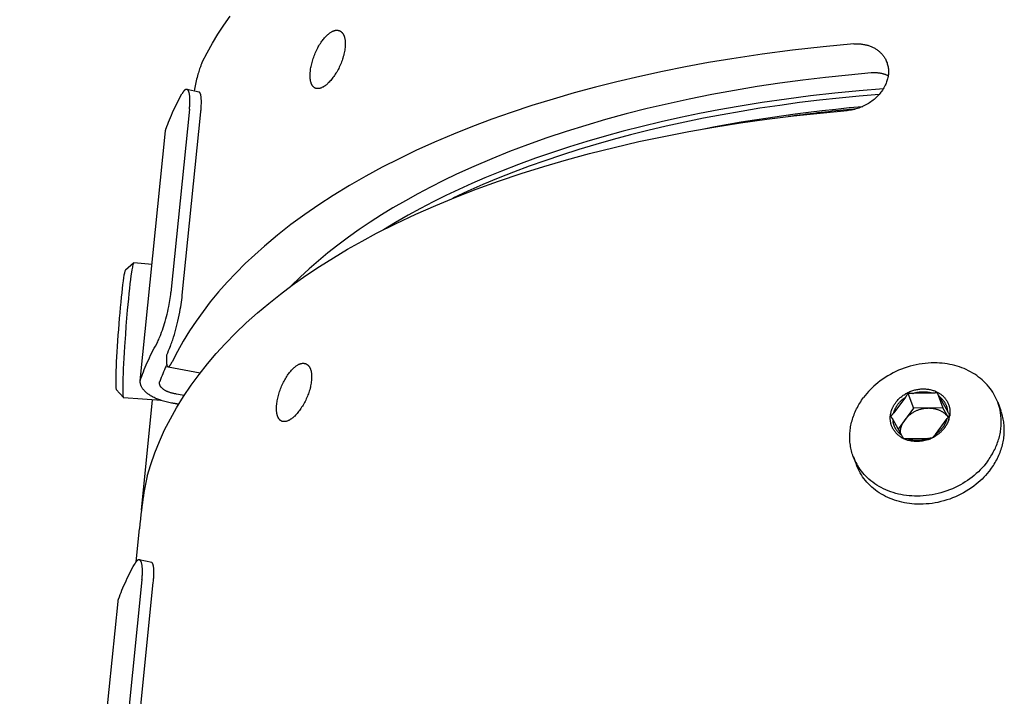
# Model space of a CAD drawing. Extents: x 0 to 1189, y 0 to 841.
# Tile 40 of 76: x 252 to 287, y 186 to 211. Entities that reach past the tile are written whole.
import ezdxf

# ---------------------------------------------------------------- set-up
doc = ezdxf.new("R2010")
doc.units = 0
doc.header["$LTSCALE"] = 65.395
doc.layers.add('mg_3_BL8', color=7, linetype='CONTINUOUS')

# ---------------------------------------------------------------- blocks, each defined once
blk = doc.blocks.new('MG_3_BL8', base_point=(356.453, 141.465))
at = {"layer": 'mg_3_BL8', "color": 2, "linetype": 'CONTINUOUS'}
for p, q in [((258.09, 208.269), (257.642, 208.369)), ((257.738, 207.649), (257.067, 201.006)), ((257.478, 200.909), (258.149, 207.552)), ((255.955, 197.802), (256.87, 206.861)), ((255.71, 202.072), (255.411, 201.814)), ((255.715, 202.074), (255.71, 202.072)), ((256.381, 202.023), (255.715, 202.074)), ((255.715, 202.074), (255.715, 202.074)), ((256.96, 198.306), (258.13, 198.091)), ((255.34, 197.19), (255.083, 197.49)), ((257.268, 197.32), (257.243, 197.324)), ((283.803, 197.35), (284.009, 196.803)), ((284.715, 197.353), (283.981, 197.337)), ((284.87, 197.373), (285.076, 196.826)), ((284.94, 197.244), (284.921, 197.277)), ((285.255, 196.682), (284.94, 197.244)), ((255.34, 197.19), (255.345, 197.188)), ((256.724, 197.083), (255.345, 197.188)), ((255.996, 193.107), (256.4, 197.108)), ((257.163, 196.982), (257.139, 196.986)), ((283.716, 197.208), (283.293, 196.639)), ((287.068, 197.02), (287.178, 196.727)), ((284.009, 196.803), (283.449, 196.051)), ((285.076, 196.826), (284.009, 196.803)), ((285.271, 196.48), (285.076, 196.826)), ((285.275, 196.648), (285.255, 196.682)), ((285.287, 196.625), (285.275, 196.648)), ((283.256, 196.395), (283.572, 195.832)), ((284.811, 195.859), (285.235, 196.429)), ((283.617, 195.754), (283.622, 195.745)), ((283.816, 195.706), (284.55, 195.722)), ((281.826, 195.048), (281.937, 194.755)), ((255.798, 191.234), (255.919, 192.436)), ((256.367, 191.209), (255.918, 191.309)), ((256.014, 190.588), (252.689, 157.675)), ((253.1, 157.578), (256.425, 190.491)), ((251.577, 154.472), (255.146, 189.801))]:
    blk.add_line(p, q, dxfattribs=at)
for points in [[(258.204, 209.353), (258.381, 209.701), (258.571, 210.042), (258.773, 210.376), (258.986, 210.704), (259.209, 211.025)], [(262.124, 209.017), (262.13, 209.065), (262.136, 209.112), (262.144, 209.159), (262.153, 209.205), (262.163, 209.252), (262.174, 209.298), (262.186, 209.348), (262.2, 209.397), (262.215, 209.446), (262.231, 209.494), (262.247, 209.543), (262.265, 209.59), (262.284, 209.638), (262.303, 209.685), (262.324, 209.732), (262.345, 209.779), (262.368, 209.825), (262.391, 209.871), (262.414, 209.913), (262.438, 209.955), (262.462, 209.997), (262.488, 210.038), (262.515, 210.078), (262.542, 210.118), (262.564, 210.148), (262.587, 210.177), (262.61, 210.206), (262.633, 210.235), (262.658, 210.262), (262.683, 210.289), (262.709, 210.316), (262.731, 210.337), (262.754, 210.358), (262.778, 210.378), (262.802, 210.397), (262.827, 210.416), (262.853, 210.433), (262.879, 210.45), (262.896, 210.459), (262.913, 210.469), (262.93, 210.477), (262.948, 210.485), (262.966, 210.492), (262.985, 210.498), (263.003, 210.504), (263.022, 210.508), (263.041, 210.512), (263.057, 210.513), (263.074, 210.515), (263.09, 210.515), (263.106, 210.514), (263.122, 210.513), (263.138, 210.51), (263.154, 210.506), (263.169, 210.502), (263.184, 210.496)], [(263.184, 210.496), (263.194, 210.492), (263.203, 210.487), (263.213, 210.482), (263.222, 210.476), (263.23, 210.47), (263.239, 210.464), (263.247, 210.457), (263.255, 210.45), (263.263, 210.443), (263.271, 210.435), (263.278, 210.427), (263.285, 210.419), (263.292, 210.41), (263.299, 210.401), (263.306, 210.391), (263.312, 210.381), (263.318, 210.371), (263.323, 210.361), (263.329, 210.351), (263.334, 210.341), (263.338, 210.33), (263.343, 210.319), (263.347, 210.308), (263.351, 210.297), (263.355, 210.286), (263.36, 210.27), (263.365, 210.254), (263.369, 210.238), (263.373, 210.221), (263.376, 210.205), (263.379, 210.188), (263.382, 210.172), (263.384, 210.155), (263.386, 210.138), (263.388, 210.121), (263.39, 210.105), (263.391, 210.083), (263.392, 210.061), (263.392, 210.039), (263.393, 210.017), (263.392, 209.995), (263.392, 209.973), (263.391, 209.951), (263.389, 209.929), (263.387, 209.907), (263.385, 209.885)], [(281.843, 210.016), (280.733, 209.912), (279.625, 209.789), (278.519, 209.645), (277.415, 209.481), (276.577, 209.341), (275.74, 209.188), (274.906, 209.022), (274.075, 208.843), (273.247, 208.649), (272.471, 208.453), (271.698, 208.244), (270.93, 208.021), (270.166, 207.784), (269.406, 207.532), (268.705, 207.285), (268.009, 207.023), (267.319, 206.748), (266.635, 206.457), (265.957, 206.151), (265.342, 205.855), (264.733, 205.546), (264.132, 205.222), (263.54, 204.882), (262.957, 204.526), (262.436, 204.188), (261.924, 203.835), (261.422, 203.468), (260.933, 203.085), (260.456, 202.686), (260.104, 202.373), (259.762, 202.051), (259.429, 201.718), (259.106, 201.376), (258.794, 201.024), (258.494, 200.66), (258.231, 200.318), (257.979, 199.968), (257.74, 199.609), (257.514, 199.241), (257.302, 198.866), (257.105, 198.483)], [(263.385, 209.885), (263.38, 209.838), (263.373, 209.791), (263.365, 209.744), (263.356, 209.698), (263.345, 209.652), (263.334, 209.606), (263.321, 209.557), (263.306, 209.508), (263.29, 209.46), (263.274, 209.412), (263.256, 209.365), (263.237, 209.318), (263.218, 209.27), (263.197, 209.224), (263.175, 209.177), (263.153, 209.132), (263.129, 209.086), (263.104, 209.041), (263.08, 208.999), (263.055, 208.958), (263.029, 208.917), (263.003, 208.876), (262.975, 208.837), (262.946, 208.797), (262.92, 208.763), (262.893, 208.729), (262.865, 208.696), (262.836, 208.664), (262.807, 208.632), (262.776, 208.602), (262.753, 208.58), (262.73, 208.559), (262.707, 208.539), (262.682, 208.52), (262.657, 208.501), (262.632, 208.484), (262.605, 208.467), (262.586, 208.455), (262.565, 208.445), (262.545, 208.435), (262.524, 208.425), (262.505, 208.418), (262.486, 208.412), (262.466, 208.406), (262.446, 208.402), (262.431, 208.4), (262.416, 208.398), (262.4, 208.397), (262.385, 208.397), (262.369, 208.398), (262.354, 208.4), (262.339, 208.403), (262.324, 208.407), (262.31, 208.412)], [(281.843, 210.016), (281.879, 210.018), (281.915, 210.02), (281.951, 210.021), (281.986, 210.021), (282.022, 210.02), (282.058, 210.018), (282.094, 210.016), (282.129, 210.012), (282.165, 210.008), (282.2, 210.002), (282.231, 209.997), (282.261, 209.99), (282.292, 209.984), (282.322, 209.976), (282.352, 209.968), (282.381, 209.959), (282.411, 209.949), (282.44, 209.938), (282.469, 209.927), (282.497, 209.915), (282.525, 209.902), (282.552, 209.889), (282.578, 209.875), (282.604, 209.861), (282.63, 209.846), (282.655, 209.83), (282.68, 209.814), (282.704, 209.796), (282.728, 209.779), (282.751, 209.76), (282.773, 209.741), (282.795, 209.721), (282.816, 209.701), (282.837, 209.681), (282.856, 209.659), (282.875, 209.638), (282.894, 209.615), (282.911, 209.593), (282.928, 209.569), (282.945, 209.546), (282.96, 209.521), (282.975, 209.497), (282.989, 209.472)], [(282.989, 209.472), (283.006, 209.438), (283.022, 209.404), (283.037, 209.369), (283.05, 209.333), (283.061, 209.297), (283.071, 209.261), (283.08, 209.224), (283.087, 209.187), (283.093, 209.149), (283.098, 209.11), (283.101, 209.071), (283.102, 209.032), (283.102, 208.993), (283.1, 208.954), (283.098, 208.915), (283.093, 208.877), (283.087, 208.836), (283.08, 208.796), (283.071, 208.756), (283.06, 208.717), (283.048, 208.678), (283.035, 208.639), (283.021, 208.601), (283.005, 208.563), (282.985, 208.518), (282.963, 208.474), (282.94, 208.431), (282.915, 208.389), (282.888, 208.347), (282.86, 208.307), (282.831, 208.267), (282.799, 208.227), (282.766, 208.188), (282.732, 208.149), (282.696, 208.112), (282.659, 208.076), (282.621, 208.042), (282.582, 208.008), (282.542, 207.975), (282.501, 207.944), (282.459, 207.914), (282.416, 207.885), (282.373, 207.857), (282.328, 207.831), (282.283, 207.806), (282.233, 207.78), (282.183, 207.756), (282.133, 207.734), (282.081, 207.713), (282.029, 207.693), (281.977, 207.676), (281.924, 207.66), (281.871, 207.645), (281.817, 207.633), (281.763, 207.622), (281.709, 207.613), (281.654, 207.605), (281.599, 207.6)], [(258.204, 209.353), (258.191, 209.327), (258.179, 209.3), (258.168, 209.274), (258.156, 209.246), (258.146, 209.219), (258.135, 209.192), (258.125, 209.164), (258.108, 209.116), (258.092, 209.067), (258.077, 209.018), (258.062, 208.968), (258.047, 208.919), (258.031, 208.859), (258.014, 208.798), (257.999, 208.738), (257.984, 208.677), (257.97, 208.616), (257.956, 208.555), (257.943, 208.494), (257.93, 208.433), (257.917, 208.372), (257.905, 208.311)], [(262.31, 208.412), (262.301, 208.416), (262.293, 208.42), (262.285, 208.424), (262.277, 208.429), (262.269, 208.434), (262.261, 208.439), (262.254, 208.445), (262.247, 208.451), (262.24, 208.457), (262.233, 208.464), (262.226, 208.471), (262.22, 208.478), (262.214, 208.485), (262.207, 208.494), (262.201, 208.503), (262.194, 208.512), (262.189, 208.522), (262.183, 208.532), (262.178, 208.542), (262.173, 208.552), (262.168, 208.562), (262.164, 208.573), (262.16, 208.583), (262.156, 208.594), (262.152, 208.604), (262.149, 208.615), (262.144, 208.631), (262.14, 208.647), (262.136, 208.664), (262.133, 208.68), (262.13, 208.696), (262.127, 208.713), (262.125, 208.729), (262.123, 208.746), (262.121, 208.763), (262.12, 208.779), (262.118, 208.796), (262.117, 208.818), (262.117, 208.84), (262.116, 208.862), (262.116, 208.885), (262.117, 208.907), (262.118, 208.929), (262.119, 208.951), (262.12, 208.973), (262.122, 208.995), (262.124, 209.017)], [(282.479, 208.967), (281.648, 208.891), (280.818, 208.804), (279.99, 208.704), (279.162, 208.593), (278.337, 208.469), (277.514, 208.332), (276.693, 208.181), (275.874, 208.018), (275.109, 207.851), (274.346, 207.672), (273.587, 207.48), (272.831, 207.274), (272.118, 207.066), (271.409, 206.845), (270.705, 206.61), (270.005, 206.362), (269.352, 206.114), (268.704, 205.854), (268.061, 205.579), (267.426, 205.29), (266.956, 205.064), (266.49, 204.829), (266.028, 204.586), (265.572, 204.333), (265.121, 204.07), (264.708, 203.818), (264.301, 203.556), (263.9, 203.286), (263.505, 203.006), (263.117, 202.716), (262.764, 202.439), (262.419, 202.153), (262.082, 201.858), (261.753, 201.554), (261.433, 201.241)], [(283.091, 208.865), (283.072, 208.874), (283.052, 208.883), (283.031, 208.891), (283.011, 208.899), (282.99, 208.906), (282.97, 208.913), (282.949, 208.92), (282.928, 208.926), (282.907, 208.932), (282.885, 208.937), (282.864, 208.942), (282.843, 208.947), (282.821, 208.951), (282.799, 208.955), (282.777, 208.958), (282.754, 208.961), (282.731, 208.964), (282.708, 208.966), (282.685, 208.968), (282.662, 208.97), (282.64, 208.971), (282.617, 208.972), (282.594, 208.972), (282.571, 208.972), (282.548, 208.971), (282.525, 208.97), (282.502, 208.969), (282.479, 208.967)], [(257.642, 208.369), (257.639, 208.37), (257.636, 208.37), (257.633, 208.37), (257.63, 208.371), (257.627, 208.37), (257.623, 208.37), (257.62, 208.37), (257.617, 208.369), (257.614, 208.369), (257.611, 208.368), (257.608, 208.367), (257.605, 208.366), (257.602, 208.365), (257.599, 208.363), (257.596, 208.362), (257.593, 208.361), (257.59, 208.359), (257.588, 208.357), (257.585, 208.356), (257.582, 208.354), (257.579, 208.352), (257.576, 208.35), (257.574, 208.348), (257.571, 208.346), (257.568, 208.344), (257.566, 208.342), (257.563, 208.34), (257.561, 208.338), (257.558, 208.335), (257.554, 208.331), (257.549, 208.327), (257.545, 208.323), (257.541, 208.318), (257.537, 208.314), (257.533, 208.309), (257.529, 208.305), (257.525, 208.3), (257.522, 208.296), (257.518, 208.291), (257.515, 208.286), (257.511, 208.281), (257.505, 208.272), (257.499, 208.263), (257.492, 208.253), (257.486, 208.244), (257.48, 208.234), (257.474, 208.224), (257.469, 208.214), (257.463, 208.204)], [(257.738, 207.649), (257.741, 207.684), (257.744, 207.72), (257.747, 207.756), (257.75, 207.792), (257.752, 207.828), (257.753, 207.864), (257.754, 207.9), (257.755, 207.936), (257.755, 207.959), (257.755, 207.981), (257.755, 208.004), (257.754, 208.026), (257.753, 208.049), (257.752, 208.071), (257.75, 208.094), (257.748, 208.116), (257.746, 208.139), (257.743, 208.161), (257.74, 208.178), (257.737, 208.195), (257.734, 208.212), (257.73, 208.229), (257.726, 208.245), (257.724, 208.254), (257.721, 208.263), (257.718, 208.273), (257.715, 208.282), (257.712, 208.291), (257.708, 208.3), (257.704, 208.309), (257.701, 208.314), (257.698, 208.319), (257.695, 208.324), (257.692, 208.329), (257.689, 208.333), (257.685, 208.338), (257.682, 208.342), (257.678, 208.347), (257.674, 208.351), (257.67, 208.354), (257.666, 208.358), (257.661, 208.361), (257.657, 208.364), (257.652, 208.366), (257.647, 208.368), (257.642, 208.369)], [(282.918, 208.394), (282.036, 208.32), (281.156, 208.234), (280.276, 208.134), (279.399, 208.021), (278.523, 207.893), (277.65, 207.752), (276.948, 207.627), (276.249, 207.493), (275.551, 207.348), (274.856, 207.193), (274.164, 207.028), (273.474, 206.852), (272.787, 206.664), (272.158, 206.482), (271.532, 206.289), (270.909, 206.086), (270.29, 205.872), (269.675, 205.646), (269.064, 205.409), (268.458, 205.16), (267.983, 204.955), (267.512, 204.742), (267.044, 204.52), (266.581, 204.29), (266.122, 204.051), (265.668, 203.803), (265.22, 203.546), (264.777, 203.279)], [(256.889, 206.946), (256.919, 207.026), (256.949, 207.106), (256.98, 207.185), (257.012, 207.264), (257.048, 207.352), (257.085, 207.439), (257.124, 207.526), (257.163, 207.612), (257.203, 207.698), (257.244, 207.784), (257.286, 207.869), (257.329, 207.953), (257.373, 208.037), (257.417, 208.121), (257.463, 208.204)], [(258.149, 207.552), (258.153, 207.593), (258.157, 207.634), (258.16, 207.675), (258.163, 207.716), (258.165, 207.758), (258.167, 207.799), (258.169, 207.84), (258.169, 207.87), (258.17, 207.901), (258.17, 207.931), (258.169, 207.961), (258.169, 207.982), (258.168, 208.003), (258.167, 208.023), (258.166, 208.044), (258.164, 208.065), (258.163, 208.082), (258.161, 208.099), (258.159, 208.116), (258.156, 208.132), (258.153, 208.149), (258.152, 208.157), (258.15, 208.166), (258.148, 208.175), (258.146, 208.184), (258.143, 208.193), (258.14, 208.202), (258.137, 208.211), (258.135, 208.216), (258.133, 208.221), (258.131, 208.226), (258.129, 208.23), (258.127, 208.235), (258.125, 208.239), (258.122, 208.244), (258.119, 208.248), (258.116, 208.252), (258.113, 208.255), (258.11, 208.259), (258.106, 208.262), (258.103, 208.264), (258.099, 208.266), (258.094, 208.268), (258.09, 208.269)], [(282.766, 208.189), (282.042, 208.128), (281.318, 208.057), (280.596, 207.978), (279.875, 207.889), (279.155, 207.791), (278.436, 207.684), (277.753, 207.573), (277.072, 207.452), (276.393, 207.323), (275.715, 207.184), (275.039, 207.035), (274.366, 206.877), (273.737, 206.719), (273.109, 206.551), (272.485, 206.374), (271.863, 206.187), (271.244, 205.99), (270.629, 205.782), (270.063, 205.58), (269.5, 205.369), (268.941, 205.147), (268.386, 204.915), (267.836, 204.673), (267.291, 204.419)], [(256.207, 194.347), (256.335, 194.771), (256.482, 195.19), (256.648, 195.601), (256.837, 196.017), (257.044, 196.425), (257.268, 196.823), (257.524, 197.237), (257.797, 197.64), (258.085, 198.033), (258.388, 198.415), (258.705, 198.786), (259.034, 199.145), (259.411, 199.531), (259.801, 199.903), (260.203, 200.263), (260.616, 200.61), (261.038, 200.945), (261.47, 201.268), (261.958, 201.614), (262.456, 201.947), (262.963, 202.266), (263.477, 202.572), (263.999, 202.867), (264.527, 203.15), (265.234, 203.506), (265.95, 203.844), (266.674, 204.164), (267.406, 204.466), (268.144, 204.752), (268.955, 205.045), (269.771, 205.32), (270.593, 205.578), (271.42, 205.819), (272.251, 206.044), (273.147, 206.268), (274.047, 206.475), (274.95, 206.666), (275.857, 206.84), (276.766, 206.999), (277.729, 207.151), (278.694, 207.287), (279.661, 207.406), (280.629, 207.511), (281.599, 207.6)], [(276.344, 206.928), (276.814, 207.019), (277.284, 207.106), (277.756, 207.188), (278.244, 207.268), (278.733, 207.344), (279.223, 207.415), (279.713, 207.482), (280.204, 207.545), (280.696, 207.603), (281.188, 207.657), (281.68, 207.707), (282.172, 207.753)], [(256.87, 206.861), (256.871, 206.866), (256.871, 206.871), (256.872, 206.876), (256.872, 206.88), (256.873, 206.885), (256.874, 206.89), (256.875, 206.895), (256.876, 206.899), (256.877, 206.904), (256.878, 206.909), (256.879, 206.914), (256.881, 206.918), (256.882, 206.923), (256.883, 206.928), (256.885, 206.932), (256.886, 206.937), (256.888, 206.941), (256.889, 206.946)], [(255.694, 202.04), (255.683, 202.002), (255.674, 201.964), (255.667, 201.926), (255.65, 201.831), (255.635, 201.735), (255.616, 201.605), (255.599, 201.474), (255.579, 201.313), (255.561, 201.152), (255.541, 200.965), (255.522, 200.778), (255.502, 200.573), (255.483, 200.367), (255.458, 200.073), (255.434, 199.779), (255.412, 199.484), (255.381, 199.043), (255.368, 198.832), (255.356, 198.621), (255.346, 198.427), (255.336, 198.233), (255.329, 198.063), (255.323, 197.892), (255.319, 197.75), (255.317, 197.609), (255.316, 197.492), (255.318, 197.393), (255.321, 197.313), (255.323, 197.282), (255.325, 197.252), (255.328, 197.231), (255.332, 197.211), (255.334, 197.203), (255.336, 197.196), (255.34, 197.19)], [(255.71, 202.072), (255.71, 202.071), (255.709, 202.071), (255.709, 202.07), (255.708, 202.07), (255.708, 202.069), (255.707, 202.068), (255.707, 202.068), (255.706, 202.067), (255.706, 202.067), (255.706, 202.066), (255.705, 202.066), (255.705, 202.065), (255.704, 202.064), (255.704, 202.064), (255.704, 202.063), (255.703, 202.062), (255.703, 202.062), (255.703, 202.061), (255.702, 202.06), (255.702, 202.059), (255.701, 202.057), (255.7, 202.055), (255.699, 202.054), (255.699, 202.052), (255.698, 202.05), (255.697, 202.048), (255.697, 202.047), (255.696, 202.045), (255.695, 202.043), (255.695, 202.041), (255.694, 202.04)], [(255.411, 201.814), (255.406, 201.808), (255.403, 201.802), (255.4, 201.796), (255.394, 201.777), (255.388, 201.758), (255.381, 201.73), (255.375, 201.701), (255.361, 201.626), (255.346, 201.532), (255.33, 201.421), (255.312, 201.287), (255.296, 201.153), (255.278, 200.992), (255.26, 200.83), (255.242, 200.647), (255.224, 200.464), (255.206, 200.267), (255.189, 200.069), (255.173, 199.864), (255.157, 199.659), (255.141, 199.454), (255.127, 199.248), (255.114, 199.05), (255.102, 198.852), (255.092, 198.669), (255.083, 198.485), (255.076, 198.323), (255.069, 198.161), (255.065, 198.025), (255.063, 197.89), (255.062, 197.778), (255.063, 197.684), (255.065, 197.607), (255.067, 197.578), (255.069, 197.549), (255.072, 197.529), (255.075, 197.51), (255.077, 197.503), (255.079, 197.496), (255.083, 197.49)], [(256.548, 199.145), (256.568, 199.182), (256.586, 199.22), (256.605, 199.258), (256.622, 199.296), (256.643, 199.343), (256.663, 199.39), (256.682, 199.438), (256.7, 199.486), (256.729, 199.563), (256.757, 199.641), (256.783, 199.719), (256.809, 199.798), (256.833, 199.877), (256.856, 199.957), (256.881, 200.045), (256.904, 200.133), (256.927, 200.222), (256.948, 200.311), (256.968, 200.401), (256.987, 200.49), (257.001, 200.563), (257.015, 200.637), (257.027, 200.71), (257.039, 200.784), (257.049, 200.858), (257.059, 200.931), (257.067, 201.006)], [(257.036, 199.043), (257.056, 199.091), (257.076, 199.14), (257.095, 199.189), (257.112, 199.238), (257.129, 199.288), (257.145, 199.338), (257.161, 199.388), (257.19, 199.482), (257.217, 199.577), (257.243, 199.672), (257.268, 199.767), (257.292, 199.863), (257.317, 199.969), (257.341, 200.075), (257.364, 200.182), (257.385, 200.289), (257.405, 200.397), (257.42, 200.482), (257.433, 200.567), (257.446, 200.652), (257.458, 200.738), (257.468, 200.823), (257.478, 200.909)], [(255.974, 197.887), (256.004, 197.967), (256.034, 198.047), (256.065, 198.127), (256.097, 198.206), (256.133, 198.293), (256.17, 198.38), (256.208, 198.467), (256.248, 198.554), (256.288, 198.639), (256.329, 198.725), (256.371, 198.81), (256.414, 198.894), (256.458, 198.979), (256.502, 199.062), (256.548, 199.145)], [(256.903, 198.73), (256.902, 198.704), (256.901, 198.679), (256.9, 198.654), (256.899, 198.629), (256.899, 198.604), (256.899, 198.579), (256.899, 198.554), (256.899, 198.539), (256.9, 198.524), (256.9, 198.51), (256.901, 198.495), (256.902, 198.48), (256.903, 198.466), (256.904, 198.451), (256.906, 198.436), (256.908, 198.422), (256.909, 198.412), (256.911, 198.402), (256.912, 198.393), (256.914, 198.383), (256.916, 198.374), (256.918, 198.369), (256.919, 198.364), (256.92, 198.359), (256.922, 198.354), (256.924, 198.349), (256.926, 198.344), (256.928, 198.338), (256.929, 198.336), (256.931, 198.333), (256.932, 198.33), (256.934, 198.328), (256.936, 198.325), (256.937, 198.323), (256.939, 198.32), (256.941, 198.318), (256.943, 198.316), (256.945, 198.314), (256.948, 198.312), (256.95, 198.31), (256.952, 198.309), (256.955, 198.308), (256.958, 198.307), (256.96, 198.306)], [(256.96, 198.306), (256.963, 198.306), (256.965, 198.306), (256.967, 198.306), (256.969, 198.306), (256.971, 198.306), (256.973, 198.307), (256.975, 198.307), (256.978, 198.308), (256.98, 198.309), (256.982, 198.31), (256.984, 198.31), (256.986, 198.311), (256.988, 198.313), (256.99, 198.314), (256.993, 198.316), (256.996, 198.318), (256.999, 198.32), (257.002, 198.322), (257.004, 198.325), (257.007, 198.327), (257.01, 198.33), (257.012, 198.333), (257.015, 198.335), (257.017, 198.338), (257.019, 198.341), (257.022, 198.344), (257.024, 198.346), (257.029, 198.353), (257.034, 198.36), (257.039, 198.367), (257.044, 198.374), (257.049, 198.381), (257.054, 198.389), (257.058, 198.396), (257.063, 198.403), (257.069, 198.413), (257.074, 198.423), (257.08, 198.433), (257.085, 198.443), (257.09, 198.453), (257.095, 198.463), (257.1, 198.473), (257.105, 198.483)], [(260.904, 196.939), (260.909, 196.986), (260.916, 197.033), (260.924, 197.08), (260.933, 197.127), (260.943, 197.174), (260.953, 197.22), (260.966, 197.269), (260.98, 197.319), (260.995, 197.368), (261.01, 197.416), (261.027, 197.464), (261.045, 197.512), (261.063, 197.56), (261.083, 197.607), (261.104, 197.654), (261.125, 197.701), (261.147, 197.747), (261.171, 197.792), (261.194, 197.835), (261.218, 197.877), (261.242, 197.919), (261.268, 197.96), (261.295, 198), (261.322, 198.04), (261.344, 198.07), (261.366, 198.099), (261.389, 198.128), (261.413, 198.156), (261.438, 198.184), (261.463, 198.211), (261.489, 198.237), (261.511, 198.259), (261.534, 198.28), (261.558, 198.3), (261.582, 198.319), (261.607, 198.338), (261.632, 198.355), (261.659, 198.372), (261.676, 198.381), (261.693, 198.39), (261.71, 198.399), (261.728, 198.407), (261.746, 198.414), (261.764, 198.42), (261.783, 198.426), (261.802, 198.43), (261.821, 198.433), (261.837, 198.435), (261.853, 198.436), (261.87, 198.437), (261.886, 198.436), (261.902, 198.434), (261.918, 198.432), (261.934, 198.428), (261.949, 198.424), (261.964, 198.418)], [(261.964, 198.418), (261.974, 198.414), (261.983, 198.409), (261.992, 198.404), (262.001, 198.398), (262.01, 198.392), (262.019, 198.386), (262.027, 198.379), (262.035, 198.372), (262.043, 198.365), (262.05, 198.357), (262.058, 198.349), (262.065, 198.341), (262.072, 198.332), (262.079, 198.323), (262.085, 198.313), (262.092, 198.303), (262.098, 198.293), (262.103, 198.283), (262.108, 198.273), (262.114, 198.262), (262.118, 198.252), (262.123, 198.241), (262.127, 198.23), (262.131, 198.219), (262.135, 198.208), (262.14, 198.192), (262.145, 198.176), (262.149, 198.16), (262.153, 198.143), (262.156, 198.127), (262.159, 198.11), (262.162, 198.093), (262.164, 198.077), (262.166, 198.06), (262.168, 198.043), (262.169, 198.026), (262.171, 198.004), (262.172, 197.982), (262.172, 197.96), (262.172, 197.938), (262.172, 197.916), (262.171, 197.894), (262.17, 197.872), (262.169, 197.85), (262.167, 197.828), (262.165, 197.806)], [(287.068, 197.02), (287.037, 197.097), (287.003, 197.171), (286.967, 197.245), (286.927, 197.317), (286.884, 197.387), (286.839, 197.456), (286.79, 197.523), (286.74, 197.588), (286.685, 197.652), (286.627, 197.714), (286.567, 197.774), (286.505, 197.831), (286.441, 197.886), (286.374, 197.938), (286.306, 197.988), (286.236, 198.036), (286.161, 198.082), (286.084, 198.126), (286.005, 198.167), (285.926, 198.206), (285.845, 198.241), (285.762, 198.274), (285.679, 198.303), (285.595, 198.33), (285.506, 198.356), (285.416, 198.378), (285.325, 198.397), (285.234, 198.413), (285.142, 198.426), (285.05, 198.437), (284.958, 198.444), (284.866, 198.449), (284.756, 198.451), (284.647, 198.449), (284.538, 198.443), (284.429, 198.433), (284.32, 198.42), (284.212, 198.403), (284.105, 198.382), (283.996, 198.358), (283.889, 198.33), (283.783, 198.298), (283.677, 198.263), (283.573, 198.224), (283.471, 198.181), (283.37, 198.136), (283.271, 198.087), (283.174, 198.035), (283.078, 197.98), (282.985, 197.922), (282.894, 197.86), (282.804, 197.796), (282.717, 197.728), (282.645, 197.668), (282.575, 197.606), (282.507, 197.542), (282.44, 197.475), (282.376, 197.407), (282.314, 197.337), (282.255, 197.265), (282.198, 197.191)], [(257.139, 196.986), (257.09, 196.993), (257.041, 197.002), (256.992, 197.012), (256.943, 197.022), (256.895, 197.034), (256.847, 197.046), (256.799, 197.06), (256.751, 197.074), (256.704, 197.09), (256.657, 197.106), (256.623, 197.119), (256.589, 197.132), (256.555, 197.146), (256.522, 197.16), (256.489, 197.175), (256.456, 197.191), (256.423, 197.207), (256.391, 197.225), (256.36, 197.242), (256.328, 197.261), (256.298, 197.281), (256.268, 197.301), (256.242, 197.319), (256.218, 197.337), (256.194, 197.356), (256.17, 197.376), (256.147, 197.397), (256.125, 197.418), (256.108, 197.435), (256.093, 197.452), (256.077, 197.469), (256.063, 197.487), (256.049, 197.505), (256.035, 197.524), (256.023, 197.544), (256.012, 197.561), (256.003, 197.579), (255.993, 197.597), (255.985, 197.616), (255.978, 197.635), (255.971, 197.654), (255.966, 197.673), (255.961, 197.691), (255.958, 197.71), (255.955, 197.728), (255.954, 197.747), (255.953, 197.765), (255.954, 197.784), (255.955, 197.802)], [(255.955, 197.802), (255.955, 197.807), (255.956, 197.812), (255.957, 197.817), (255.957, 197.822), (255.958, 197.826), (255.959, 197.831), (255.96, 197.836), (255.961, 197.841), (255.962, 197.845), (255.963, 197.85), (255.964, 197.855), (255.965, 197.86), (255.967, 197.864), (255.968, 197.869), (255.97, 197.874), (255.971, 197.878), (255.973, 197.883), (255.974, 197.887)], [(257.243, 197.324), (257.219, 197.328), (257.194, 197.332), (257.17, 197.337), (257.146, 197.342), (257.121, 197.348), (257.097, 197.354), (257.073, 197.361), (257.05, 197.368), (257.026, 197.376), (257.002, 197.384), (256.985, 197.39), (256.968, 197.397), (256.951, 197.404), (256.935, 197.411), (256.918, 197.418), (256.902, 197.426), (256.886, 197.435), (256.87, 197.443), (256.854, 197.452), (256.838, 197.461), (256.823, 197.471), (256.808, 197.481), (256.795, 197.49), (256.783, 197.499), (256.771, 197.509), (256.759, 197.519), (256.747, 197.529), (256.736, 197.54), (256.728, 197.548), (256.72, 197.557), (256.713, 197.565), (256.705, 197.574), (256.698, 197.584), (256.692, 197.593), (256.685, 197.603), (256.68, 197.611), (256.675, 197.62), (256.671, 197.629), (256.666, 197.639), (256.663, 197.648), (256.659, 197.658), (256.657, 197.668), (256.655, 197.677), (256.653, 197.686), (256.652, 197.695), (256.651, 197.704), (256.65, 197.714), (256.651, 197.723), (256.651, 197.732)], [(256.651, 197.732), (256.652, 197.735), (256.652, 197.737), (256.652, 197.739), (256.653, 197.742), (256.653, 197.744), (256.653, 197.747), (256.654, 197.749), (256.654, 197.751), (256.655, 197.754), (256.655, 197.756), (256.656, 197.758), (256.657, 197.761), (256.657, 197.763), (256.658, 197.765), (256.659, 197.768), (256.659, 197.77), (256.66, 197.772), (256.661, 197.775)], [(262.165, 197.806), (262.16, 197.76), (262.153, 197.713), (262.145, 197.666), (262.136, 197.62), (262.125, 197.574), (262.114, 197.528), (262.1, 197.479), (262.086, 197.43), (262.07, 197.382), (262.054, 197.334), (262.036, 197.286), (262.017, 197.239), (261.997, 197.192), (261.977, 197.145), (261.955, 197.099), (261.932, 197.053), (261.909, 197.008), (261.884, 196.963), (261.86, 196.921), (261.835, 196.88), (261.809, 196.839), (261.783, 196.798), (261.755, 196.758), (261.726, 196.719), (261.7, 196.685), (261.673, 196.651), (261.645, 196.618), (261.616, 196.586), (261.586, 196.554), (261.556, 196.524), (261.533, 196.502), (261.51, 196.481), (261.486, 196.461), (261.462, 196.442), (261.437, 196.423), (261.412, 196.405), (261.385, 196.389), (261.365, 196.377), (261.345, 196.366), (261.325, 196.356), (261.304, 196.347), (261.285, 196.34), (261.266, 196.334), (261.246, 196.328), (261.226, 196.324), (261.211, 196.321), (261.195, 196.32), (261.18, 196.319), (261.164, 196.319), (261.149, 196.32), (261.134, 196.322), (261.119, 196.325), (261.104, 196.329), (261.089, 196.334)], [(283.364, 197.011), (283.385, 197.038), (283.408, 197.065), (283.431, 197.092), (283.454, 197.117), (283.479, 197.142), (283.504, 197.167), (283.53, 197.19), (283.557, 197.213), (283.585, 197.235), (283.613, 197.256), (283.641, 197.277), (283.67, 197.296), (283.704, 197.317), (283.737, 197.337), (283.772, 197.356), (283.807, 197.374), (283.843, 197.391), (283.879, 197.407), (283.915, 197.421), (283.952, 197.435), (283.989, 197.447), (284.027, 197.459), (284.065, 197.469), (284.1, 197.477), (284.135, 197.484), (284.17, 197.491), (284.205, 197.496), (284.241, 197.501), (284.277, 197.504), (284.312, 197.506), (284.347, 197.507), (284.382, 197.508), (284.417, 197.507), (284.452, 197.505), (284.488, 197.502), (284.521, 197.499), (284.555, 197.494), (284.588, 197.488), (284.621, 197.482), (284.654, 197.474), (284.687, 197.465), (284.719, 197.455), (284.751, 197.445), (284.783, 197.433), (284.814, 197.42), (284.844, 197.406), (284.875, 197.392)], [(283.803, 197.35), (283.8, 197.343), (283.797, 197.336), (283.794, 197.33), (283.79, 197.323), (283.787, 197.316), (283.783, 197.31), (283.778, 197.302), (283.774, 197.294), (283.769, 197.286), (283.764, 197.278), (283.759, 197.27), (283.754, 197.262), (283.749, 197.254), (283.743, 197.246), (283.738, 197.239), (283.733, 197.231), (283.727, 197.223), (283.722, 197.216), (283.716, 197.208)], [(283.981, 197.337), (283.965, 197.337), (283.958, 197.337), (283.95, 197.337), (283.942, 197.337), (283.934, 197.337), (283.926, 197.337), (283.919, 197.337), (283.911, 197.337), (283.903, 197.337), (283.895, 197.338), (283.888, 197.338), (283.88, 197.339), (283.872, 197.339), (283.864, 197.34), (283.857, 197.341), (283.849, 197.342), (283.841, 197.343), (283.834, 197.344), (283.826, 197.345), (283.818, 197.347), (283.811, 197.348), (283.803, 197.35)], [(283.981, 197.337), (284.004, 197.345), (284.028, 197.353), (284.052, 197.36), (284.076, 197.367), (284.101, 197.373), (284.125, 197.378), (284.15, 197.383), (284.174, 197.388), (284.199, 197.392), (284.224, 197.396), (284.249, 197.399), (284.274, 197.401), (284.299, 197.403), (284.324, 197.404), (284.349, 197.405), (284.372, 197.406), (284.394, 197.405), (284.417, 197.405), (284.44, 197.404), (284.462, 197.402), (284.485, 197.4), (284.507, 197.397), (284.53, 197.394), (284.552, 197.391), (284.574, 197.387), (284.597, 197.382), (284.619, 197.377), (284.641, 197.372), (284.662, 197.366), (284.684, 197.36), (284.705, 197.353)], [(284.87, 197.373), (284.865, 197.371), (284.86, 197.37), (284.855, 197.369), (284.85, 197.367), (284.845, 197.366), (284.839, 197.365), (284.834, 197.364), (284.829, 197.363), (284.824, 197.362), (284.818, 197.361), (284.813, 197.36), (284.808, 197.36), (284.802, 197.359), (284.797, 197.359), (284.792, 197.358), (284.782, 197.357), (284.772, 197.356), (284.763, 197.355), (284.753, 197.355), (284.744, 197.354), (284.734, 197.354), (284.724, 197.353), (284.715, 197.353)], [(284.921, 197.277), (284.904, 197.309), (284.896, 197.325), (284.887, 197.341), (284.879, 197.357), (284.87, 197.373)], [(284.875, 197.392), (284.896, 197.38), (284.918, 197.368), (284.939, 197.355), (284.96, 197.342), (284.98, 197.328), (285, 197.314), (285.02, 197.299), (285.04, 197.283), (285.058, 197.267), (285.077, 197.251), (285.095, 197.234), (285.112, 197.217), (285.128, 197.199), (285.144, 197.181), (285.159, 197.163), (285.174, 197.144), (285.188, 197.125), (285.201, 197.105), (285.214, 197.085), (285.227, 197.065), (285.239, 197.044), (285.25, 197.023), (285.26, 197.002), (285.27, 196.98), (285.279, 196.959), (285.287, 196.937), (285.295, 196.914), (285.302, 196.892), (285.309, 196.869), (285.314, 196.846), (285.319, 196.823), (285.324, 196.8), (285.327, 196.776), (285.33, 196.753), (285.333, 196.729), (285.334, 196.704), (285.335, 196.68), (285.335, 196.656), (285.335, 196.632), (285.334, 196.608), (285.332, 196.584), (285.329, 196.56), (285.326, 196.536), (285.322, 196.513)], [(285.255, 196.682), (285.254, 196.7), (285.252, 196.717), (285.25, 196.735), (285.247, 196.752), (285.244, 196.77), (285.24, 196.787), (285.236, 196.804), (285.232, 196.822), (285.227, 196.839), (285.221, 196.856), (285.216, 196.873), (285.21, 196.889), (285.203, 196.906), (285.196, 196.922), (285.189, 196.939), (285.181, 196.955), (285.173, 196.971), (285.164, 196.986), (285.155, 197.002), (285.146, 197.017), (285.136, 197.033), (285.126, 197.048), (285.115, 197.062), (285.104, 197.077), (285.093, 197.091), (285.081, 197.105), (285.069, 197.119), (285.057, 197.132), (285.045, 197.145), (285.032, 197.158), (285.019, 197.17), (285.005, 197.182), (284.991, 197.194), (284.978, 197.206), (284.963, 197.217), (284.949, 197.228)], [(257.341, 196.942), (257.333, 196.945), (257.324, 196.947), (257.316, 196.95), (257.307, 196.952), (257.296, 196.955), (257.286, 196.957), (257.275, 196.96), (257.265, 196.962), (257.254, 196.965), (257.243, 196.967), (257.233, 196.969), (257.222, 196.972), (257.211, 196.974), (257.201, 196.976)], [(261.089, 196.334), (261.081, 196.338), (261.073, 196.342), (261.064, 196.346), (261.056, 196.351), (261.049, 196.356), (261.041, 196.361), (261.034, 196.367), (261.026, 196.373), (261.019, 196.379), (261.013, 196.386), (261.006, 196.393), (261, 196.399), (260.994, 196.407), (260.987, 196.416), (260.98, 196.425), (260.974, 196.434), (260.968, 196.444), (260.963, 196.454), (260.958, 196.464), (260.953, 196.474), (260.948, 196.484), (260.944, 196.494), (260.94, 196.505), (260.936, 196.515), (260.932, 196.526), (260.929, 196.537), (260.924, 196.553), (260.92, 196.569), (260.916, 196.585), (260.913, 196.602), (260.91, 196.618), (260.907, 196.635), (260.905, 196.651), (260.903, 196.668), (260.901, 196.684), (260.899, 196.701), (260.898, 196.718), (260.897, 196.74), (260.896, 196.762), (260.896, 196.784), (260.896, 196.806), (260.897, 196.829), (260.897, 196.851), (260.899, 196.873), (260.9, 196.895), (260.902, 196.917), (260.904, 196.939)], [(281.826, 195.048), (281.808, 195.099), (281.791, 195.151), (281.775, 195.203), (281.761, 195.255), (281.748, 195.308), (281.737, 195.362), (281.727, 195.415), (281.719, 195.469), (281.712, 195.523), (281.706, 195.577), (281.702, 195.632), (281.699, 195.688), (281.698, 195.743), (281.698, 195.799), (281.7, 195.854), (281.703, 195.909), (281.708, 195.965), (281.714, 196.02), (281.721, 196.075), (281.73, 196.129), (281.741, 196.186), (281.753, 196.242), (281.766, 196.298), (281.781, 196.353), (281.797, 196.408), (281.814, 196.463), (281.833, 196.517), (281.853, 196.571), (281.874, 196.624), (281.897, 196.677), (281.922, 196.731), (281.948, 196.785), (281.975, 196.838), (282.003, 196.891), (282.033, 196.942), (282.064, 196.993), (282.096, 197.044), (282.129, 197.094), (282.163, 197.142), (282.198, 197.191)], [(283.168, 196.479), (283.169, 196.497), (283.17, 196.516), (283.172, 196.535), (283.174, 196.553), (283.176, 196.572), (283.179, 196.59), (283.183, 196.609), (283.187, 196.627), (283.191, 196.645), (283.195, 196.663), (283.2, 196.682), (283.205, 196.7), (283.211, 196.718), (283.217, 196.735), (283.223, 196.753), (283.23, 196.771), (283.238, 196.79), (283.245, 196.808), (283.253, 196.826), (283.262, 196.843), (283.271, 196.861), (283.28, 196.878), (283.289, 196.896), (283.299, 196.913), (283.309, 196.93), (283.32, 196.946), (283.33, 196.963), (283.341, 196.979), (283.353, 196.995), (283.364, 197.011)], [(283.293, 196.639), (283.298, 196.659), (283.304, 196.678), (283.311, 196.697), (283.318, 196.717), (283.325, 196.736), (283.333, 196.754), (283.341, 196.773), (283.35, 196.792), (283.359, 196.81), (283.368, 196.828), (283.378, 196.846), (283.389, 196.864), (283.399, 196.881), (283.41, 196.898), (283.422, 196.915), (283.433, 196.932), (283.445, 196.949), (283.459, 196.967), (283.474, 196.985), (283.488, 197.003), (283.504, 197.02), (283.519, 197.037), (283.535, 197.054), (283.551, 197.07), (283.568, 197.086), (283.585, 197.102), (283.602, 197.117), (283.619, 197.132), (283.637, 197.146), (283.655, 197.16), (283.673, 197.174), (283.692, 197.188), (283.711, 197.201)], [(283.293, 196.639), (283.286, 196.631), (283.28, 196.623), (283.274, 196.614), (283.267, 196.606), (283.261, 196.598), (283.254, 196.59), (283.247, 196.582), (283.241, 196.574), (283.237, 196.571), (283.234, 196.567), (283.231, 196.563), (283.227, 196.56), (283.224, 196.556), (283.221, 196.552), (283.217, 196.549), (283.214, 196.545), (283.21, 196.542), (283.206, 196.539), (283.203, 196.535), (283.199, 196.532), (283.195, 196.529), (283.191, 196.526), (283.187, 196.523)], [(283.187, 196.523), (283.194, 196.51), (283.201, 196.497), (283.208, 196.484), (283.217, 196.466), (283.227, 196.448), (283.237, 196.43), (283.256, 196.395)], [(283.701, 196.389), (283.717, 196.41), (283.734, 196.431), (283.752, 196.451), (283.769, 196.471), (283.788, 196.49), (283.807, 196.509), (283.826, 196.528), (283.846, 196.546), (283.867, 196.563), (283.888, 196.58), (283.909, 196.596), (283.931, 196.612), (283.953, 196.627), (283.976, 196.642), (283.999, 196.656), (284.022, 196.67), (284.046, 196.683), (284.07, 196.695), (284.094, 196.707), (284.119, 196.719), (284.144, 196.73), (284.17, 196.74), (284.196, 196.749), (284.221, 196.758), (284.248, 196.767), (284.274, 196.774), (284.3, 196.781), (284.327, 196.788), (284.354, 196.793), (284.38, 196.798), (284.407, 196.803), (284.434, 196.807), (284.461, 196.81), (284.488, 196.812), (284.516, 196.813), (284.543, 196.814)], [(284.543, 196.814), (284.565, 196.815), (284.588, 196.814), (284.61, 196.814), (284.633, 196.812), (284.656, 196.811), (284.678, 196.809), (284.701, 196.806), (284.723, 196.802), (284.746, 196.799), (284.768, 196.794), (284.79, 196.789), (284.812, 196.784), (284.834, 196.778), (284.856, 196.772), (284.878, 196.764), (284.899, 196.757), (284.921, 196.749), (284.942, 196.74), (284.963, 196.73), (284.981, 196.722), (284.999, 196.713), (285.016, 196.703), (285.034, 196.693), (285.051, 196.682), (285.068, 196.672), (285.084, 196.66), (285.101, 196.649), (285.117, 196.637), (285.132, 196.624), (285.148, 196.611), (285.163, 196.598), (285.177, 196.584), (285.192, 196.57), (285.205, 196.556), (285.219, 196.541), (285.232, 196.526), (285.244, 196.511), (285.256, 196.495), (285.268, 196.479)], [(285.235, 196.429), (285.242, 196.437), (285.248, 196.446), (285.254, 196.455), (285.258, 196.461), (285.263, 196.468), (285.267, 196.474), (285.272, 196.481), (285.276, 196.487), (285.28, 196.494), (285.284, 196.501), (285.288, 196.507), (285.292, 196.514), (285.296, 196.521), (285.3, 196.528), (285.304, 196.534), (285.308, 196.541), (285.311, 196.548), (285.315, 196.555), (285.318, 196.562), (285.322, 196.569)], [(285.322, 196.569), (285.319, 196.574), (285.316, 196.578), (285.313, 196.583), (285.31, 196.587), (285.307, 196.592), (285.301, 196.603), (285.294, 196.614), (285.287, 196.625)], [(286.696, 194.878), (286.729, 194.923), (286.761, 194.969), (286.792, 195.015), (286.822, 195.062), (286.851, 195.11), (286.879, 195.158), (286.906, 195.207), (286.932, 195.257), (286.957, 195.307), (286.981, 195.357), (287.004, 195.409), (287.026, 195.46), (287.046, 195.512), (287.065, 195.565), (287.083, 195.618), (287.1, 195.671), (287.116, 195.724), (287.13, 195.778), (287.142, 195.83), (287.153, 195.882), (287.163, 195.935), (287.172, 195.987), (287.179, 196.04), (287.185, 196.093), (287.19, 196.146), (287.193, 196.199), (287.195, 196.252), (287.196, 196.304), (287.195, 196.356), (287.194, 196.408), (287.19, 196.46), (287.186, 196.512), (287.18, 196.563), (287.173, 196.615), (287.165, 196.666), (287.155, 196.717)], [(286.807, 194.585), (286.842, 194.633), (286.876, 194.682), (286.909, 194.732), (286.941, 194.782), (286.971, 194.833), (287.001, 194.885), (287.029, 194.938), (287.057, 194.991), (287.083, 195.045), (287.107, 195.099), (287.13, 195.152), (287.151, 195.205), (287.171, 195.259), (287.19, 195.313), (287.207, 195.368), (287.224, 195.423), (287.238, 195.478), (287.252, 195.534), (287.264, 195.59), (287.274, 195.646), (287.283, 195.701), (287.29, 195.756), (287.296, 195.811), (287.301, 195.866), (287.304, 195.922), (287.306, 195.977), (287.306, 196.033), (287.305, 196.088), (287.302, 196.144), (287.298, 196.199), (287.293, 196.253), (287.286, 196.307), (287.277, 196.361), (287.267, 196.414), (287.256, 196.467), (287.243, 196.52), (287.229, 196.573), (287.213, 196.625), (287.196, 196.676), (287.178, 196.727)], [(283.523, 195.781), (283.506, 195.793), (283.49, 195.805), (283.474, 195.817), (283.458, 195.83), (283.442, 195.844), (283.427, 195.858), (283.412, 195.872), (283.398, 195.886), (283.383, 195.901), (283.369, 195.917), (283.356, 195.932), (283.343, 195.948), (283.33, 195.964), (283.318, 195.981), (283.306, 195.998), (283.294, 196.015), (283.283, 196.032), (283.272, 196.05), (283.262, 196.068), (283.253, 196.086), (283.243, 196.106), (283.234, 196.125), (283.226, 196.145), (283.218, 196.165), (283.211, 196.185), (283.204, 196.205), (283.198, 196.226), (283.193, 196.246), (283.188, 196.267), (283.183, 196.288), (283.179, 196.309), (283.176, 196.33), (283.173, 196.352), (283.171, 196.373), (283.169, 196.394), (283.168, 196.415), (283.167, 196.436), (283.167, 196.458), (283.168, 196.479)], [(283.572, 195.832), (283.558, 195.843), (283.544, 195.854), (283.53, 195.865), (283.516, 195.877), (283.503, 195.889), (283.49, 195.902), (283.477, 195.914), (283.464, 195.927), (283.452, 195.941), (283.44, 195.954), (283.428, 195.968), (283.417, 195.982), (283.406, 195.997), (283.396, 196.012), (283.385, 196.027), (283.375, 196.042), (283.366, 196.057), (283.357, 196.073), (283.348, 196.089), (283.34, 196.105), (283.333, 196.121), (283.325, 196.137), (283.318, 196.153), (283.312, 196.17), (283.306, 196.187), (283.3, 196.204), (283.295, 196.221), (283.29, 196.238), (283.285, 196.255), (283.281, 196.272), (283.278, 196.29), (283.274, 196.307), (283.272, 196.325), (283.269, 196.342), (283.268, 196.36), (283.266, 196.377)], [(283.533, 195.902), (283.533, 195.918), (283.533, 195.934), (283.534, 195.95), (283.535, 195.966), (283.537, 195.982), (283.538, 195.998), (283.541, 196.014), (283.543, 196.029), (283.546, 196.045), (283.549, 196.061), (283.553, 196.076), (283.556, 196.092), (283.561, 196.107), (283.565, 196.123), (283.57, 196.138), (283.575, 196.153), (283.581, 196.17), (283.587, 196.187), (283.594, 196.203), (283.601, 196.22), (283.609, 196.236), (283.617, 196.252), (283.625, 196.268), (283.633, 196.284), (283.642, 196.3), (283.651, 196.315), (283.661, 196.33), (283.67, 196.345), (283.68, 196.36), (283.691, 196.375), (283.701, 196.389)], [(285.076, 196.111), (285.085, 196.122), (285.093, 196.135), (285.102, 196.147), (285.11, 196.159), (285.118, 196.172), (285.126, 196.184), (285.133, 196.196), (285.141, 196.209), (285.148, 196.221), (285.154, 196.234), (285.161, 196.247), (285.168, 196.259), (285.174, 196.272), (285.18, 196.285), (285.186, 196.299), (285.191, 196.312), (285.197, 196.325), (285.202, 196.338), (285.207, 196.352), (285.212, 196.365), (285.217, 196.379), (285.221, 196.393), (285.225, 196.406), (285.229, 196.42)], [(285.294, 196.401), (285.29, 196.387), (285.286, 196.374), (285.281, 196.361), (285.276, 196.348), (285.271, 196.335), (285.266, 196.322), (285.26, 196.307), (285.253, 196.293), (285.246, 196.278), (285.239, 196.264), (285.232, 196.249), (285.225, 196.235), (285.217, 196.221), (285.209, 196.207), (285.201, 196.193), (285.193, 196.179), (285.184, 196.165), (285.175, 196.152), (285.166, 196.138), (285.157, 196.125), (285.148, 196.112), (285.138, 196.099)], [(284.706, 195.743), (284.71, 195.746), (284.713, 195.749), (284.717, 195.752), (284.721, 195.755), (284.725, 195.758), (284.728, 195.762), (284.732, 195.765), (284.735, 195.769), (284.739, 195.772), (284.742, 195.776), (284.746, 195.779), (284.749, 195.783), (284.752, 195.787), (284.756, 195.79), (284.759, 195.794), (284.766, 195.802), (284.772, 195.81), (284.779, 195.818), (284.785, 195.826), (284.792, 195.834), (284.798, 195.842), (284.805, 195.85), (284.811, 195.859)], [(284.811, 195.859), (284.824, 195.868), (284.836, 195.877), (284.849, 195.886), (284.861, 195.895), (284.874, 195.905), (284.886, 195.914), (284.899, 195.925), (284.912, 195.936), (284.925, 195.947), (284.938, 195.959), (284.951, 195.97), (284.963, 195.982), (284.975, 195.994), (284.987, 196.006), (284.999, 196.019), (285.011, 196.031), (285.022, 196.044), (285.033, 196.057), (285.044, 196.07), (285.055, 196.083), (285.066, 196.097), (285.076, 196.111)], [(285.138, 196.099), (285.128, 196.086), (285.118, 196.073), (285.108, 196.06), (285.098, 196.048), (285.087, 196.035), (285.077, 196.023), (285.064, 196.009), (285.051, 195.995), (285.038, 195.982), (285.025, 195.969), (285.011, 195.955), (284.998, 195.943), (284.984, 195.93), (284.97, 195.917), (284.956, 195.905), (284.941, 195.893), (284.927, 195.881), (284.912, 195.87), (284.897, 195.858), (284.882, 195.847), (284.866, 195.836), (284.851, 195.826)], [(283.602, 195.779), (283.607, 195.771), (283.617, 195.754)], [(283.622, 195.745), (283.625, 195.741), (283.628, 195.736), (283.63, 195.732), (283.633, 195.728), (283.636, 195.723), (283.639, 195.719)], [(283.649, 195.717), (283.652, 195.716), (283.655, 195.716), (283.659, 195.715), (283.662, 195.715), (283.665, 195.714), (283.668, 195.714), (283.671, 195.713), (283.675, 195.713), (283.678, 195.712), (283.681, 195.712), (283.684, 195.712)], [(283.684, 195.712), (283.692, 195.711), (283.7, 195.71), (283.708, 195.709), (283.715, 195.709), (283.723, 195.708), (283.731, 195.708), (283.739, 195.707), (283.746, 195.707), (283.754, 195.707), (283.762, 195.706), (283.77, 195.706), (283.777, 195.706), (283.785, 195.706), (283.793, 195.706), (283.801, 195.706), (283.808, 195.706), (283.816, 195.706)], [(283.816, 195.706), (283.838, 195.7), (283.859, 195.693), (283.881, 195.687), (283.903, 195.682), (283.925, 195.677), (283.947, 195.672), (283.969, 195.668), (283.992, 195.665), (284.014, 195.662), (284.036, 195.659), (284.059, 195.657), (284.082, 195.656), (284.104, 195.655), (284.127, 195.654), (284.15, 195.654), (284.172, 195.654), (284.197, 195.655), (284.222, 195.656), (284.248, 195.658), (284.273, 195.661), (284.297, 195.664), (284.322, 195.667), (284.347, 195.671), (284.372, 195.676), (284.396, 195.681), (284.421, 195.687), (284.445, 195.693), (284.469, 195.699), (284.493, 195.707), (284.517, 195.714), (284.541, 195.722)], [(284.525, 195.666), (284.501, 195.658), (284.476, 195.651), (284.451, 195.644), (284.426, 195.638), (284.401, 195.632), (284.376, 195.627), (284.35, 195.622), (284.325, 195.617), (284.299, 195.614), (284.273, 195.61), (284.247, 195.608), (284.222, 195.605), (284.196, 195.604), (284.17, 195.602), (284.147, 195.602), (284.123, 195.602), (284.1, 195.602), (284.076, 195.603), (284.053, 195.604), (284.03, 195.606), (284.006, 195.608), (283.983, 195.611), (283.96, 195.614), (283.937, 195.617), (283.914, 195.621), (283.891, 195.626), (283.868, 195.631), (283.846, 195.636), (283.823, 195.642)], [(284.55, 195.722), (284.56, 195.723), (284.569, 195.723), (284.579, 195.724), (284.589, 195.724), (284.598, 195.725), (284.608, 195.726), (284.617, 195.726), (284.627, 195.727), (284.632, 195.728), (284.638, 195.729), (284.643, 195.729), (284.648, 195.73), (284.654, 195.731), (284.659, 195.732), (284.664, 195.732), (284.669, 195.733), (284.675, 195.734), (284.68, 195.736), (284.685, 195.737), (284.69, 195.738), (284.695, 195.739), (284.701, 195.741), (284.706, 195.743)], [(286.807, 194.585), (286.749, 194.511), (286.69, 194.439), (286.628, 194.369), (286.564, 194.3), (286.498, 194.234), (286.429, 194.17), (286.359, 194.108), (286.287, 194.048), (286.2, 193.98), (286.111, 193.915), (286.019, 193.854), (285.926, 193.796), (285.831, 193.74), (285.733, 193.689), (285.635, 193.64), (285.533, 193.594), (285.431, 193.552), (285.327, 193.513), (285.222, 193.478), (285.115, 193.446), (285.008, 193.418), (284.9, 193.393), (284.792, 193.373), (284.684, 193.356), (284.576, 193.342), (284.467, 193.333), (284.357, 193.327), (284.248, 193.325), (284.139, 193.327), (284.046, 193.331), (283.954, 193.339), (283.862, 193.349), (283.77, 193.363), (283.679, 193.379), (283.589, 193.398), (283.499, 193.42), (283.41, 193.445), (283.325, 193.472), (283.242, 193.502), (283.16, 193.535), (283.079, 193.57), (282.999, 193.608), (282.921, 193.649), (282.844, 193.693), (282.769, 193.74), (282.698, 193.787), (282.63, 193.837), (282.564, 193.89), (282.499, 193.945), (282.437, 194.002), (282.377, 194.062), (282.32, 194.124), (282.265, 194.188), (282.214, 194.253), (282.166, 194.32), (282.12, 194.388), (282.077, 194.459), (282.038, 194.531), (282.001, 194.604), (281.967, 194.679), (281.937, 194.755)], [(286.696, 194.878), (286.635, 194.799), (286.571, 194.722), (286.505, 194.648), (286.436, 194.575), (286.364, 194.505), (286.29, 194.437), (286.214, 194.371), (286.135, 194.308), (286.054, 194.247), (285.972, 194.189), (285.888, 194.134), (285.802, 194.081), (285.714, 194.03), (285.625, 193.983), (285.526, 193.934), (285.425, 193.888), (285.322, 193.846), (285.219, 193.807), (285.114, 193.772), (285.008, 193.74), (284.901, 193.712), (284.794, 193.687), (284.685, 193.666), (284.577, 193.649), (284.467, 193.636), (284.358, 193.626), (284.248, 193.62), (284.148, 193.618), (284.049, 193.619), (283.95, 193.624), (283.85, 193.631), (283.752, 193.642), (283.653, 193.657), (283.556, 193.675), (283.462, 193.695), (283.37, 193.718), (283.278, 193.745), (283.187, 193.775), (283.097, 193.808), (283.009, 193.845), (282.922, 193.885), (282.841, 193.926), (282.761, 193.97), (282.682, 194.018), (282.606, 194.068), (282.532, 194.121), (282.459, 194.178), (282.39, 194.237), (282.333, 194.289), (282.278, 194.344), (282.225, 194.4), (282.174, 194.458), (282.125, 194.518), (282.079, 194.58), (282.034, 194.643), (281.993, 194.708)], [(256.207, 194.347), (256.191, 194.288), (256.177, 194.23), (256.164, 194.171), (256.152, 194.111), (256.14, 194.052), (256.129, 193.992), (256.107, 193.871), (256.087, 193.75), (256.068, 193.628), (256.05, 193.507), (256.03, 193.37), (256.012, 193.233), (255.994, 193.096), (255.978, 192.959), (255.957, 192.785), (255.938, 192.611), (255.919, 192.436)], [(255.918, 191.309), (255.915, 191.309), (255.912, 191.31), (255.909, 191.31), (255.906, 191.31), (255.903, 191.31), (255.9, 191.31), (255.897, 191.309), (255.894, 191.309), (255.891, 191.308), (255.888, 191.307), (255.885, 191.306), (255.882, 191.305), (255.879, 191.304), (255.876, 191.303), (255.873, 191.302), (255.87, 191.3), (255.867, 191.299), (255.864, 191.297), (255.861, 191.295), (255.858, 191.293), (255.856, 191.292), (255.853, 191.29), (255.85, 191.288), (255.847, 191.286), (255.845, 191.284), (255.842, 191.281), (255.84, 191.279), (255.837, 191.277), (255.835, 191.275), (255.83, 191.271), (255.826, 191.266), (255.821, 191.262), (255.817, 191.258), (255.813, 191.253), (255.809, 191.249), (255.806, 191.244), (255.802, 191.24), (255.798, 191.235), (255.795, 191.23), (255.791, 191.226), (255.788, 191.221), (255.781, 191.212), (255.775, 191.202), (255.769, 191.193), (255.763, 191.183), (255.757, 191.173), (255.751, 191.163), (255.745, 191.153), (255.739, 191.144)], [(256.014, 190.588), (256.018, 190.624), (256.021, 190.66), (256.024, 190.696), (256.026, 190.732), (256.028, 190.768), (256.03, 190.804), (256.031, 190.84), (256.031, 190.876), (256.031, 190.898), (256.031, 190.921), (256.031, 190.943), (256.031, 190.966), (256.03, 190.988), (256.028, 191.011), (256.027, 191.033), (256.025, 191.056), (256.022, 191.078), (256.019, 191.101), (256.017, 191.118), (256.014, 191.135), (256.01, 191.151), (256.007, 191.168), (256.003, 191.185), (256, 191.194), (255.998, 191.203), (255.995, 191.212), (255.992, 191.221), (255.988, 191.23), (255.984, 191.239), (255.98, 191.248), (255.977, 191.253), (255.975, 191.258), (255.972, 191.263), (255.969, 191.268), (255.965, 191.273), (255.962, 191.278), (255.958, 191.282), (255.955, 191.286), (255.951, 191.29), (255.947, 191.294), (255.942, 191.297), (255.938, 191.3), (255.933, 191.303), (255.928, 191.305), (255.923, 191.307), (255.918, 191.309)], [(256.425, 190.491), (256.429, 190.533), (256.433, 190.574), (256.436, 190.615), (256.439, 190.656), (256.442, 190.697), (256.444, 190.738), (256.445, 190.78), (256.446, 190.81), (256.446, 190.84), (256.446, 190.871), (256.446, 190.901), (256.445, 190.922), (256.445, 190.942), (256.444, 190.963), (256.442, 190.984), (256.441, 191.004), (256.439, 191.021), (256.437, 191.038), (256.435, 191.055), (256.433, 191.072), (256.43, 191.088), (256.428, 191.097), (256.426, 191.106), (256.424, 191.115), (256.422, 191.124), (256.42, 191.132), (256.417, 191.142), (256.414, 191.151), (256.412, 191.156), (256.41, 191.16), (256.408, 191.165), (256.406, 191.17), (256.403, 191.174), (256.401, 191.179), (256.398, 191.183), (256.396, 191.187), (256.393, 191.191), (256.39, 191.195), (256.386, 191.198), (256.383, 191.201), (256.379, 191.204), (256.375, 191.206), (256.371, 191.208), (256.367, 191.209)], [(255.166, 189.885), (255.195, 189.966), (255.225, 190.045), (255.256, 190.125), (255.288, 190.204), (255.324, 190.291), (255.362, 190.379), (255.4, 190.465), (255.439, 190.552), (255.479, 190.638), (255.52, 190.723), (255.563, 190.808), (255.605, 190.893), (255.649, 190.977), (255.694, 191.06), (255.739, 191.144)], [(255.146, 189.801), (255.147, 189.805), (255.148, 189.81), (255.148, 189.815), (255.149, 189.82), (255.15, 189.825), (255.151, 189.829), (255.152, 189.834), (255.153, 189.839), (255.154, 189.844), (255.155, 189.848), (255.156, 189.853), (255.157, 189.858), (255.158, 189.862), (255.16, 189.867), (255.161, 189.872), (255.163, 189.876), (255.164, 189.881), (255.166, 189.885)]]:
    blk.add_lwpolyline(points, dxfattribs=at)
for centre, radius, start, end in [((287.201, 149.804), 58.097, 95.53615, 97.64936), ((287.371, 148.1), 59.81, 95.22558, 95.54121), ((266.355, 194.906), 10.196, 156.0641, 157.9769), ((264.323, 195.01), 8.145, 155.8888, 160.1632), ((264.562, 194.908), 8.406, 155.5137, 155.9143), ((256.872, 194.693), 2.656, 75.3666, 81.4277), ((256.956, 195.618), 1.379, 79.7901, 81.3636), ((285.201, 196.319), 1.995, 11.5308, 20.603), ((284.429, 196.673), 0.907, 342.5316, 349.8167), ((287.438, 197.996), 4.431, 209.243, 210.0206), ((284.126, 196.893), 1.29, 298.1361, 302.1636), ((284.135, 196.88), 1.274, 302.1676, 304.2009), ((284.042, 196.53), 0.911, 235.3076, 236.1298), ((284.052, 196.546), 0.93, 236.1427, 240.3482), ((284.065, 196.569), 0.956, 240.3405, 242.8001), ((284.07, 196.579), 0.968, 242.7964, 243.3248), ((284.08, 196.599), 0.99, 243.339, 247.6258), ((283.719, 196.075), 0.365, 257.2126, 258.8679), ((284.1, 196.647), 1.042, 247.6531, 254.6255), ((284.117, 196.912), 1.311, 288.1518, 294.1325), ((284.12, 196.906), 1.304, 294.1317, 298.1368), ((283.692, 195.751), 1.994, 200.6319, 209.3105), ((283.706, 195.759), 2.01, 209.3108, 211.5195)]:
    blk.add_arc(centre, radius, start, end, dxfattribs=at)

msp = doc.modelspace()

# ---------------------------------------------------------------- block references
at = {"layer": 'mg_3_BL8'}
msp.add_blockref('MG_3_BL8', (356.453, 141.465), dxfattribs=at)

doc.saveas('drawing.dxf')
